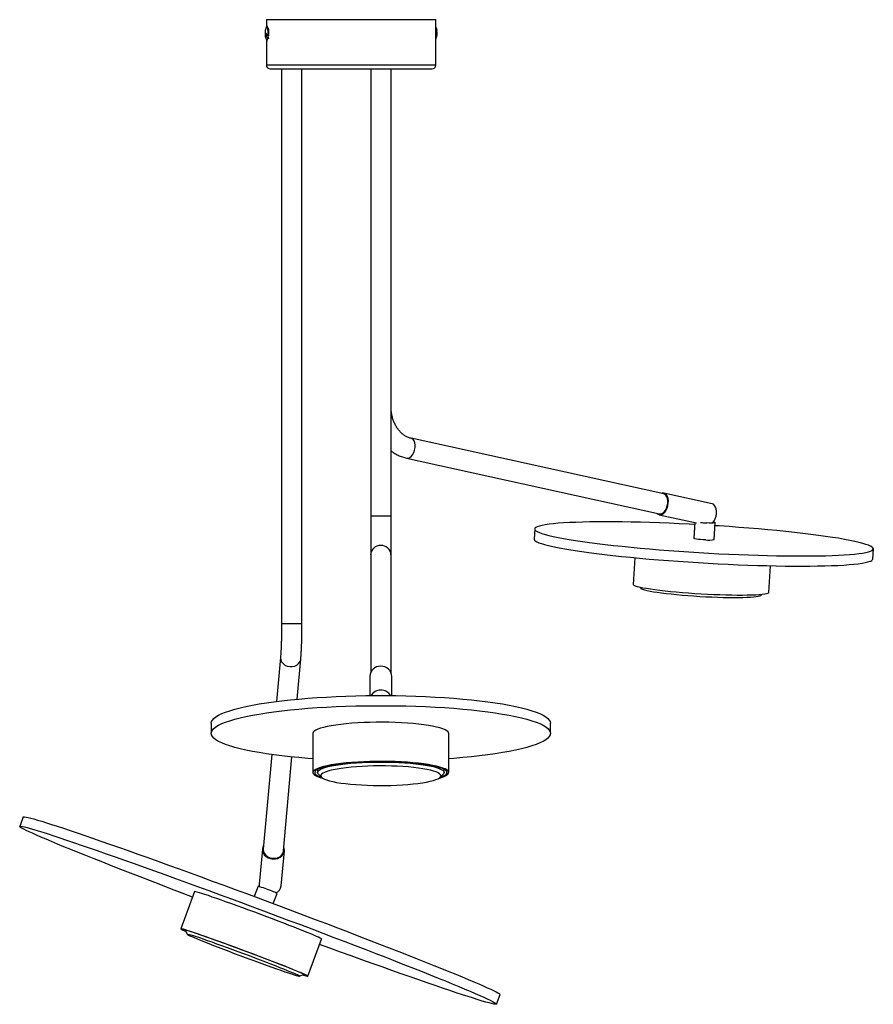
# Model space of a CAD drawing. Header units: millimetres. Extents: x 361 to 906, y 342 to 674.
# Tile 1 of 3: x 361 to 462, y 342 to 458. Entities that reach past the tile are written whole.
import ezdxf

# ---------------------------------------------------------------- set-up
doc = ezdxf.new("R2010")
doc.units = ezdxf.units.MM

msp = doc.modelspace()

# ---------------------------------------------------------------- linework, layer by layer
at = {"color": 7, "linetype": 'Continuous', "lineweight": 25}
for p, q in [((390.14, 458.21), (390.14, 457.36)), ((390.14, 458.21), (410.14, 458.21)), ((390.29, 457.45), (390.2, 457.45)), ((410.14, 452.87), (410.14, 458.21)), ((390.34, 456.29), (390.44, 456.29)), ((410.15, 457.28), (410.14, 457.28)), ((390.14, 455.86), (390.14, 452.87)), ((390.2, 455.77), (390.29, 455.77)), ((390.42, 456.08), (390.32, 456.08)), ((390.39, 455.96), (390.42, 456.08)), ((390.6, 452.41), (409.68, 452.41)), ((391.94, 452.41), (391.94, 387.01)), ((394.34, 387.01), (394.34, 452.41)), ((402.44, 452.41), (402.44, 399.72)), ((404.84, 399.72), (404.84, 452.41)), ((437, 402.29), (407.2, 408.85)), ((406.68, 406.51), (436.48, 399.94)), ((442.7, 401.13), (437.02, 402.38)), ((402.44, 399.72), (402.44, 395.11)), ((404.84, 395.11), (404.84, 399.72)), ((436.46, 399.84), (440.86, 398.88)), ((440.65, 398.92), (440.54, 397.06)), ((442.94, 396.92), (443.06, 398.91)), ((421.78, 398.16), (421.71, 396.97)), ((402.44, 395.11), (402.44, 381.24)), ((404.84, 381.24), (404.84, 395.11)), ((433.6, 394.77), (433.41, 391.61)), ((461.64, 394.62), (461.71, 395.81)), ((449.38, 390.67), (449.57, 393.83)), ((434.2, 391.27), (434.34, 391.12)), ((448.41, 390.29), (448.56, 390.43)), ((391.81, 383.02), (391.34, 377.83)), ((393.77, 378.09), (394.2, 382.81)), ((402.34, 380.78), (402.34, 378.51)), ((404.94, 378.51), (404.94, 380.78)), ((383.64, 375.25), (383.64, 374.07)), ((423.64, 374.07), (423.64, 375.25)), ((395.64, 374.07), (395.64, 369.45)), ((411.64, 369.45), (411.64, 374.07)), ((390.78, 371.57), (389.78, 360.42)), ((392.17, 360.21), (393.16, 371.29)), ((396.17, 369.82), (396.17, 369.47)), ((396.27, 369.26), (396.66, 368.88)), ((410.61, 368.88), (411, 369.26)), ((411.11, 369.47), (411.11, 369.82)), ((361.47, 364.22), (361.06, 363.09)), ((389.68, 360.43), (389.31, 356.3)), ((391.9, 356.07), (392.27, 360.2)), ((381.67, 355.41), (380.04, 351.03)), ((389.16, 356.03), (388.71, 354.83)), ((390.96, 353.99), (391.41, 355.2)), ((380.56, 350.89), (380.79, 350.38)), ((395.03, 345.44), (396.66, 349.82)), ((394.04, 345.44), (394.55, 345.68)), ((417.28, 342.14), (417.7, 343.26))]:
    msp.add_line(p, q, dxfattribs=at)
at = {"color": 8, "linetype": 'Continuous', "lineweight": 25}
for p, q in [((390.14, 452.87), (410.14, 452.87)), ((402.44, 399.72), (403.64, 399.72)), ((403.64, 399.72), (404.84, 399.72)), ((391.94, 387.01), (394.34, 387.01))]:
    msp.add_line(p, q, dxfattribs=at)
at = {"color": 7, "linetype": 'Continuous', "lineweight": 25, "flags": 128}
for points in [[(390.34, 456.29), (390.35, 456.54), (390.35, 456.81), (390.33, 457.05), (390.3, 457.25), (390.26, 457.39), (390.21, 457.44), (390.17, 457.42), (390.15, 457.39)], [(410.19, 457.17), (410.18, 457.22), (410.14, 457.34)], [(410.15, 457.28), (410.22, 457.11), (410.26, 456.94)], [(390.15, 455.82), (390.19, 455.77), (390.24, 455.79), (390.28, 455.9), (390.32, 456.08)], [(436.2, 400), (436.24, 399.96), (436.4, 399.86), (436.57, 399.83), (436.76, 399.87), (436.94, 399.98), (437.12, 400.14), (437.27, 400.36), (437.39, 400.62), (437.48, 400.91), (437.53, 401.21), (437.54, 401.5), (437.5, 401.77), (437.43, 402), (437.31, 402.19), (437.17, 402.32), (437, 402.39), (437, 402.39)], [(436.48, 399.94), (436.49, 399.94), (436.67, 399.94), (436.85, 400.01), (437.03, 400.16), (437.19, 400.36), (437.32, 400.61), (437.42, 400.89), (437.47, 401.19), (437.48, 401.48), (437.44, 401.75), (437.36, 401.97), (437.24, 402.15), (437.08, 402.26), (437, 402.29)], [(437, 402.39), (436.82, 402.38), (436.71, 402.35)], [(442.78, 398.88), (442.79, 398.89), (442.94, 399.11), (443.07, 399.37), (443.16, 399.66), (443.21, 399.96), (443.22, 400.25), (443.18, 400.52), (443.1, 400.75), (442.99, 400.94), (442.85, 401.07), (442.7, 401.13)], [(440.64, 398.69), (439.98, 398.73), (438.81, 398.78), (437.64, 398.83), (436.49, 398.88), (435.36, 398.92), (434.25, 398.95), (433.17, 398.97), (432.11, 398.99), (431.1, 399), (430.11, 399), (429.17, 399), (428.28, 398.99), (427.43, 398.97), (426.63, 398.94), (425.88, 398.91), (425.19, 398.87), (424.56, 398.83), (423.99, 398.78), (423.48, 398.72), (423.03, 398.65), (422.65, 398.58), (422.34, 398.51), (422.09, 398.43), (421.92, 398.34), (421.81, 398.25), (421.78, 398.16), (421.81, 398.06), (421.91, 397.95), (422.09, 397.85), (422.33, 397.74), (422.64, 397.63), (423.02, 397.51), (423.46, 397.4), (423.97, 397.28), (424.54, 397.16), (425.17, 397.04), (425.86, 396.92), (426.61, 396.8), (427.41, 396.68), (428.25, 396.57), (429.15, 396.45), (430.09, 396.34), (431.07, 396.23), (432.09, 396.12), (433.14, 396.01), (434.22, 395.91), (435.33, 395.81), (436.46, 395.71), (437.61, 395.62), (438.78, 395.54), (439.95, 395.46), (441.13, 395.38), (442.32, 395.32), (443.5, 395.25), (444.67, 395.19), (445.84, 395.14), (446.99, 395.1), (448.12, 395.06), (449.23, 395.03), (450.31, 395.01), (451.37, 394.99), (452.39, 394.98), (453.37, 394.98), (454.31, 394.98), (455.21, 394.99), (456.06, 395.01), (456.86, 395.03), (457.6, 395.07), (458.29, 395.1), (458.93, 395.15), (459.5, 395.2), (460.01, 395.26), (460.45, 395.32), (460.83, 395.39), (461.14, 395.47), (461.39, 395.55)], [(442.85, 398.97), (442.98, 398.95), (443.05, 398.92), (443.04, 398.9), (442.97, 398.88), (442.82, 398.86), (442.61, 398.86), (442.35, 398.86), (442.07, 398.87)], [(461.39, 395.55), (461.57, 395.63), (461.67, 395.73), (461.71, 395.82), (461.67, 395.92), (461.57, 396.02), (461.39, 396.13), (461.15, 396.24), (460.84, 396.35), (460.46, 396.46), (460.02, 396.58), (459.51, 396.7), (458.94, 396.82), (458.31, 396.94), (457.62, 397.06), (456.88, 397.17), (456.08, 397.29), (455.23, 397.41), (454.33, 397.53), (453.39, 397.64), (452.41, 397.75), (451.39, 397.86), (450.34, 397.97), (449.26, 398.07), (448.15, 398.17), (447.02, 398.26), (445.87, 398.35), (444.7, 398.44), (443.53, 398.52), (443.04, 398.55)], [(441.95, 396.88), (441.65, 396.9), (441.35, 396.92), (441.08, 396.94), (440.86, 396.97), (440.68, 397), (440.58, 397.03), (440.54, 397.06)], [(421.71, 396.97), (421.71, 396.96), (421.74, 396.86), (421.84, 396.76), (422.02, 396.65), (422.26, 396.54), (422.57, 396.43), (422.95, 396.32), (423.39, 396.2), (423.9, 396.09), (424.47, 395.97), (425.1, 395.85), (425.79, 395.73), (426.54, 395.61), (427.34, 395.49), (428.18, 395.37), (429.08, 395.26), (430.02, 395.14), (431, 395.03), (432.02, 394.92), (433.07, 394.82), (434.15, 394.71), (435.26, 394.62), (436.39, 394.52), (437.54, 394.43), (438.71, 394.35), (439.88, 394.27), (441.06, 394.19), (442.25, 394.12), (443.43, 394.06), (444.6, 394), (445.77, 393.95), (446.92, 393.91), (448.05, 393.87), (449.16, 393.84), (450.24, 393.81), (451.3, 393.79), (452.32, 393.78), (453.3, 393.78), (454.24, 393.79), (455.14, 393.8), (455.99, 393.81), (456.79, 393.84), (457.53, 393.87), (458.22, 393.91), (458.85, 393.96), (459.43, 394.01), (459.94, 394.06), (460.38, 394.13), (460.76, 394.2), (461.07, 394.27), (461.32, 394.36)], [(449.38, 390.67), (449.36, 390.63), (449.28, 390.57), (449.12, 390.52), (448.9, 390.48), (448.61, 390.44), (448.26, 390.4), (447.84, 390.37), (447.37, 390.35), (446.85, 390.34), (446.28, 390.33), (445.67, 390.33), (445.02, 390.34), (444.33, 390.36), (443.63, 390.38), (442.9, 390.41), (442.16, 390.44), (441.41, 390.48), (440.66, 390.53), (439.92, 390.58), (439.19, 390.64), (438.48, 390.7), (437.8, 390.76), (437.15, 390.83), (436.53, 390.9), (435.96, 390.98), (435.44, 391.05), (434.96, 391.13), (434.55, 391.2), (434.2, 391.28), (433.9, 391.35), (433.68, 391.42), (433.52, 391.49), (433.43, 391.56), (433.41, 391.61)], [(447.23, 390.09), (446.81, 390.07), (446.34, 390.05), (445.81, 390.05), (445.25, 390.04), (444.64, 390.05), (444, 390.06), (443.33, 390.08), (442.65, 390.11), (441.95, 390.14), (441.25, 390.18), (440.55, 390.23), (439.85, 390.28), (439.17, 390.33), (438.52, 390.39), (437.89, 390.46), (437.29, 390.52), (436.74, 390.59), (436.23, 390.66), (435.78, 390.73), (435.38, 390.8), (435.04, 390.87), (434.76, 390.94), (434.55, 391.01), (434.4, 391.07), (434.34, 391.12)], [(448.41, 390.29), (448.4, 390.29), (448.3, 390.24), (448.13, 390.19), (447.9, 390.15), (447.6, 390.12), (447.23, 390.09)], [(383.64, 375.25), (383.67, 375.45), (383.78, 375.64), (383.95, 375.83), (384.19, 376.02), (384.51, 376.21), (384.89, 376.39), (385.33, 376.57), (385.84, 376.74), (386.41, 376.91), (387.05, 377.08), (387.74, 377.23), (388.49, 377.38), (389.29, 377.53), (390.14, 377.66), (391.03, 377.79), (391.98, 377.91), (392.96, 378.01), (393.98, 378.11), (395.03, 378.2), (396.12, 378.28), (397.23, 378.35), (398.36, 378.4), (399.52, 378.45), (400.68, 378.48), (401.86, 378.51), (403.04, 378.52), (404.23, 378.52), (405.41, 378.51), (406.59, 378.48), (407.75, 378.45), (408.91, 378.4), (410.04, 378.35), (411.15, 378.28), (412.24, 378.2), (413.29, 378.11), (414.31, 378.01), (415.29, 377.91), (416.24, 377.79), (417.13, 377.66), (417.99, 377.53), (418.79, 377.38), (419.53, 377.23), (420.22, 377.08), (420.86, 376.91), (421.43, 376.74), (421.94, 376.57), (422.38, 376.39), (422.76, 376.21), (423.08, 376.02), (423.32, 375.83), (423.49, 375.64), (423.6, 375.45), (423.64, 375.25)], [(395.64, 371.08), (395.03, 371.12), (393.98, 371.21), (392.96, 371.31), (391.98, 371.42), (391.03, 371.53), (390.14, 371.66), (389.29, 371.79), (388.49, 371.94), (387.74, 372.09), (387.05, 372.24), (386.41, 372.41), (385.84, 372.58), (385.33, 372.75), (384.89, 372.93), (384.51, 373.12), (384.19, 373.3), (383.95, 373.49), (383.78, 373.68), (383.67, 373.88), (383.64, 374.07), (383.67, 374.26), (383.78, 374.46), (383.95, 374.65), (384.19, 374.84), (384.51, 375.02), (384.89, 375.21), (385.33, 375.39), (385.84, 375.56), (386.41, 375.73), (387.05, 375.89), (387.74, 376.05), (388.49, 376.2), (389.29, 376.34), (390.14, 376.48), (391.03, 376.61), (391.98, 376.72), (392.96, 376.83), (393.98, 376.93), (395.03, 377.02), (396.12, 377.1), (397.23, 377.16), (398.36, 377.22), (399.52, 377.26), (400.68, 377.3), (401.86, 377.32), (403.04, 377.33), (404.23, 377.33), (405.41, 377.32), (406.59, 377.3), (407.75, 377.26), (408.91, 377.22), (410.04, 377.16), (411.15, 377.1), (412.24, 377.02), (413.29, 376.93), (414.31, 376.83), (415.29, 376.72), (416.24, 376.61), (417.13, 376.48), (417.99, 376.34), (418.79, 376.2), (419.53, 376.05), (420.22, 375.89), (420.86, 375.73), (421.43, 375.56), (421.94, 375.39), (422.38, 375.21), (422.76, 375.02), (423.08, 374.84), (423.32, 374.65), (423.49, 374.46), (423.6, 374.26), (423.64, 374.07), (423.64, 374.07)], [(411.64, 374.07), (411.63, 374.13), (411.56, 374.25), (411.42, 374.37), (411.22, 374.49), (410.94, 374.6), (410.61, 374.71), (410.21, 374.81), (409.75, 374.91), (409.24, 375), (408.69, 375.08), (408.08, 375.15), (407.44, 375.22), (406.77, 375.27), (406.06, 375.31), (405.34, 375.35), (404.6, 375.37), (403.85, 375.37), (403.1, 375.37), (402.36, 375.36), (401.62, 375.33), (400.91, 375.3), (400.21, 375.25), (399.55, 375.19), (398.92, 375.12), (398.34, 375.05), (397.8, 374.96), (397.31, 374.87), (396.88, 374.77), (396.51, 374.66), (396.2, 374.55), (395.96, 374.44), (395.78, 374.32), (395.67, 374.2), (395.64, 374.07), (395.64, 374.07)], [(423.64, 374.07), (423.6, 373.88), (423.49, 373.68), (423.32, 373.49), (423.08, 373.3), (422.76, 373.12), (422.38, 372.93), (421.94, 372.75), (421.43, 372.58), (420.86, 372.41), (420.22, 372.24), (419.53, 372.09), (418.79, 371.94), (417.99, 371.79), (417.13, 371.66), (416.24, 371.53), (415.29, 371.42), (414.31, 371.31), (413.29, 371.21), (412.24, 371.12), (411.64, 371.08)], [(410.46, 368.77), (410.58, 368.8), (410.92, 368.91), (411.2, 369.03), (411.41, 369.14), (411.55, 369.26), (411.63, 369.39), (411.63, 369.51), (411.56, 369.63), (411.42, 369.75), (411.22, 369.87), (410.94, 369.98), (410.61, 370.09), (410.21, 370.2), (409.75, 370.29), (409.24, 370.38), (408.69, 370.46), (408.08, 370.54), (407.44, 370.6), (406.77, 370.65), (406.06, 370.7), (405.34, 370.73), (404.6, 370.75), (403.85, 370.76), (403.1, 370.76), (402.36, 370.74), (401.62, 370.72), (400.91, 370.68), (400.21, 370.63), (399.55, 370.58), (398.92, 370.51), (398.34, 370.43), (397.8, 370.35), (397.31, 370.25), (396.88, 370.15), (396.51, 370.05), (396.2, 369.93), (395.96, 369.82), (395.78, 369.7), (395.67, 369.58), (395.64, 369.46), (395.67, 369.33), (395.77, 369.21), (395.94, 369.09), (396.18, 368.98), (396.49, 368.87), (396.81, 368.77)], [(410.61, 368.88), (410.84, 368.96), (411.09, 369.08), (411.27, 369.19), (411.39, 369.31), (411.43, 369.43), (411.41, 369.56), (411.31, 369.68), (411.15, 369.79), (410.91, 369.91), (410.62, 370.02), (410.25, 370.13), (409.83, 370.23), (409.35, 370.32), (408.82, 370.4), (408.24, 370.48), (407.63, 370.55), (406.97, 370.6), (406.28, 370.65), (405.58, 370.69), (404.85, 370.71), (404.11, 370.72), (403.37, 370.72), (402.63, 370.71), (401.9, 370.69), (401.18, 370.66), (400.49, 370.62), (399.83, 370.56), (399.2, 370.5), (398.61, 370.43), (398.06, 370.34), (397.57, 370.25), (397.13, 370.15), (396.75, 370.05), (396.43, 369.94), (396.18, 369.83), (396, 369.71), (395.88, 369.59), (395.84, 369.47), (395.86, 369.35), (395.96, 369.23), (396.12, 369.11), (396.36, 368.99), (396.66, 368.88), (396.66, 368.88)], [(396.27, 369.26), (396.2, 369.34), (396.17, 369.46), (396.2, 369.58), (396.3, 369.7), (396.48, 369.81), (396.72, 369.93), (397.03, 370.04), (397.41, 370.14), (397.84, 370.23), (398.33, 370.32), (398.87, 370.4), (399.46, 370.48), (400.09, 370.54), (400.75, 370.59), (401.44, 370.63), (402.15, 370.66), (402.87, 370.68), (403.6, 370.68), (404.33, 370.68), (405.06, 370.66), (405.77, 370.63), (406.46, 370.59), (407.13, 370.54), (407.76, 370.48), (408.35, 370.41), (408.89, 370.33), (409.39, 370.24), (409.83, 370.15)], [(409.5, 369.72), (409.07, 369.81), (408.6, 369.89), (408.07, 369.97), (407.5, 370.04), (406.89, 370.1), (406.25, 370.14), (405.58, 370.18), (404.9, 370.21), (404.2, 370.22), (403.49, 370.22), (402.79, 370.22), (402.1, 370.2), (401.42, 370.17), (400.76, 370.13), (400.13, 370.07), (399.54, 370.01), (398.98, 369.94), (398.48, 369.86), (398.02, 369.77), (397.62, 369.68), (397.28, 369.58), (397, 369.47), (396.79, 369.36), (396.65, 369.25), (396.58, 369.13), (396.57, 369.02), (396.64, 368.9), (396.78, 368.79), (396.98, 368.68), (397.25, 368.57), (397.58, 368.47), (397.98, 368.38), (398.43, 368.29), (398.93, 368.21), (399.48, 368.14), (400.07, 368.07), (400.7, 368.02), (401.35, 367.98), (402.03, 367.95), (402.72, 367.93), (403.42, 367.92), (404.13, 367.92), (404.83, 367.93), (405.52, 367.96), (406.19, 367.99), (406.83, 368.04), (407.44, 368.1), (408.02, 368.16), (408.55, 368.24), (409.03, 368.32), (409.46, 368.42), (409.83, 368.51), (410.14, 368.62), (410.38, 368.72), (410.56, 368.84), (410.67, 368.95), (410.71, 369.06), (410.67, 369.18), (410.57, 369.29), (410.4, 369.41), (410.16, 369.51), (409.86, 369.62), (409.5, 369.72)], [(409.83, 370.15), (410.21, 370.04), (410.52, 369.94), (410.77, 369.82), (410.96, 369.71), (411.07, 369.59), (411.11, 369.47), (411.07, 369.35), (411, 369.26)], [(361.47, 364.22), (361.47, 364.22), (361.52, 364.24), (361.63, 364.23), (361.81, 364.2), (362.05, 364.15), (362.35, 364.07), (362.72, 363.97), (363.15, 363.85), (363.65, 363.7), (364.2, 363.52), (364.82, 363.33), (365.49, 363.11), (366.21, 362.87), (367, 362.61), (367.83, 362.33), (368.72, 362.03), (369.65, 361.7), (370.63, 361.36), (371.66, 361.01), (372.72, 360.63), (373.83, 360.24), (374.97, 359.84), (376.15, 359.42), (377.36, 358.98), (378.6, 358.54), (379.86, 358.08), (381.15, 357.61), (382.45, 357.14), (383.77, 356.65), (385.11, 356.16), (386.45, 355.67), (387.81, 355.17), (389.17, 354.66), (390.52, 354.16), (391.88, 353.65), (393.23, 353.14), (394.57, 352.64), (395.9, 352.13), (397.22, 351.63), (398.52, 351.14), (399.8, 350.65), (401.05, 350.17), (402.28, 349.7), (403.47, 349.23), (404.64, 348.78), (405.77, 348.34), (406.86, 347.91), (407.91, 347.5), (408.92, 347.09), (409.88, 346.71), (410.8, 346.34), (411.67, 345.99), (412.48, 345.66), (413.24, 345.34), (413.95, 345.05), (414.6, 344.77), (415.19, 344.52), (415.72, 344.29), (416.19, 344.08), (416.6, 343.89), (416.94, 343.73), (417.22, 343.59), (417.44, 343.47), (417.59, 343.38), (417.68, 343.31), (417.7, 343.26)], [(381.43, 354.76), (380.23, 355.22), (378.96, 355.71), (377.7, 356.19), (376.48, 356.66), (375.28, 357.13), (374.11, 357.58), (372.98, 358.02), (371.89, 358.45), (370.84, 358.86), (369.83, 359.26), (368.87, 359.65), (367.95, 360.02), (367.09, 360.37), (366.27, 360.7), (365.51, 361.02), (364.8, 361.31), (364.16, 361.58), (363.56, 361.84), (363.03, 362.07), (362.56, 362.28), (362.16, 362.47), (361.81, 362.63), (361.53, 362.77), (361.31, 362.89), (361.16, 362.98), (361.08, 363.05), (361.06, 363.09), (361.1, 363.11), (361.21, 363.11), (361.39, 363.08), (361.63, 363.03), (361.93, 362.95), (362.3, 362.85), (362.74, 362.72), (363.23, 362.57), (363.78, 362.4), (364.4, 362.2), (365.07, 361.99), (365.79, 361.75), (366.58, 361.49), (367.41, 361.2), (368.3, 360.9), (369.23, 360.58), (370.21, 360.24), (371.24, 359.88), (372.3, 359.51), (373.41, 359.12), (374.55, 358.71), (375.73, 358.29), (376.94, 357.86), (378.18, 357.41), (379.44, 356.96), (380.73, 356.49), (382.03, 356.01), (383.35, 355.53), (384.69, 355.04), (386.04, 354.54), (387.39, 354.04), (388.75, 353.54), (390.11, 353.03), (391.46, 352.52), (392.81, 352.02), (394.16, 351.51), (395.49, 351.01), (396.8, 350.51), (398.1, 350.01), (399.38, 349.53), (400.63, 349.04), (401.86, 348.57), (403.05, 348.11), (404.22, 347.66), (405.35, 347.21), (406.44, 346.79), (407.49, 346.37), (408.5, 345.97), (409.46, 345.59), (410.38, 345.22), (411.25, 344.87), (412.06, 344.53), (412.82, 344.22), (413.53, 343.92), (414.18, 343.65), (414.77, 343.4), (415.3, 343.17), (415.77, 342.96), (416.18, 342.77), (416.52, 342.6), (416.8, 342.46), (417.02, 342.35), (417.17, 342.25), (417.26, 342.18), (417.28, 342.14), (417.23, 342.12), (417.12, 342.12), (416.95, 342.15), (416.7, 342.21), (416.4, 342.29), (416.03, 342.39), (415.6, 342.51), (415.11, 342.66), (414.55, 342.83), (413.94, 343.03), (413.27, 343.25), (412.54, 343.49), (411.76, 343.75), (410.92, 344.03), (410.04, 344.33), (409.1, 344.65), (408.12, 344.99), (407.1, 345.35), (406.03, 345.73), (404.92, 346.12), (403.78, 346.52), (402.6, 346.94), (401.39, 347.38), (400.16, 347.82), (398.89, 348.28), (397.61, 348.75), (396.42, 349.18)], [(389.81, 360.83), (389.74, 360.7), (389.68, 360.46), (389.68, 360.21), (389.76, 359.97), (389.9, 359.75), (390.1, 359.56), (390.34, 359.4), (390.62, 359.3), (390.92, 359.25), (391.22, 359.26), (391.5, 359.33), (391.76, 359.45), (391.98, 359.62), (392.14, 359.82), (392.24, 360.05), (392.27, 360.29), (392.23, 360.54), (392.2, 360.62)], [(389.78, 360.42), (389.77, 360.38), (389.8, 360.13), (389.91, 359.9), (390.08, 359.69), (390.3, 359.52), (390.57, 359.4), (390.86, 359.34), (391.16, 359.34), (391.45, 359.4), (391.71, 359.52), (391.92, 359.69), (392.07, 359.9), (392.16, 360.13), (392.17, 360.21)], [(396.66, 349.82), (396.66, 349.83), (396.61, 349.87), (396.49, 349.93), (396.3, 350.02), (396.06, 350.13), (395.75, 350.26), (395.39, 350.41), (394.97, 350.59), (394.5, 350.77), (393.98, 350.98), (393.42, 351.2), (392.83, 351.43), (392.2, 351.67), (391.54, 351.93), (390.87, 352.18), (390.18, 352.44), (389.48, 352.71), (388.77, 352.97), (388.07, 353.23), (387.38, 353.48), (386.71, 353.72), (386.06, 353.96), (385.43, 354.18), (384.84, 354.4), (384.29, 354.59), (383.77, 354.77), (383.31, 354.93), (382.9, 355.06), (382.54, 355.18), (382.24, 355.27), (382, 355.35)], [(389.31, 356.3), (389.31, 356.08), (389.34, 355.98)], [(380.37, 350.96), (380.19, 351.01), (380.08, 351.03), (380.04, 351.03), (380.06, 351), (380.14, 350.95), (380.3, 350.88), (380.51, 350.78), (380.63, 350.72)], [(380.55, 350.89), (380.38, 350.94), (380.27, 350.96), (380.22, 350.96), (380.25, 350.93), (380.34, 350.88), (380.49, 350.8), (380.62, 350.74)], [(394.38, 345.6), (394.59, 345.54), (394.79, 345.48), (394.94, 345.44), (395.01, 345.43), (395.03, 345.45), (394.97, 345.49), (394.85, 345.55), (394.67, 345.64), (394.43, 345.75), (394.12, 345.88), (393.75, 346.03), (393.34, 346.2), (392.87, 346.39), (392.35, 346.6), (391.79, 346.82), (391.19, 347.05), (390.56, 347.29), (389.91, 347.54), (389.23, 347.8), (388.54, 348.06), (387.84, 348.32), (387.14, 348.58), (386.44, 348.84), (385.75, 349.1), (385.08, 349.34), (384.42, 349.58), (383.8, 349.8), (383.21, 350.01), (382.65, 350.21), (382.14, 350.38), (381.68, 350.54), (381.26, 350.68), (380.91, 350.8), (380.61, 350.89), (380.37, 350.96), (380.37, 350.96)], [(394.4, 345.61), (394.52, 345.57), (394.69, 345.53), (394.8, 345.51), (394.84, 345.51), (394.82, 345.54), (394.73, 345.59), (394.57, 345.66), (394.35, 345.76), (394.07, 345.89), (393.73, 346.03), (393.34, 346.19), (392.89, 346.37), (392.39, 346.57), (391.85, 346.78), (391.27, 347.01), (390.66, 347.25), (390.02, 347.5), (389.35, 347.75), (388.67, 348.01), (387.98, 348.27), (387.28, 348.52), (386.59, 348.78), (385.91, 349.03), (385.24, 349.28), (384.59, 349.51), (383.96, 349.74), (383.37, 349.95), (382.82, 350.14), (382.31, 350.32), (381.85, 350.47), (381.44, 350.61), (381.08, 350.73), (380.78, 350.82), (380.55, 350.89), (380.55, 350.89)], [(394.03, 345.46), (393.95, 345.51), (393.81, 345.58), (393.61, 345.67), (393.35, 345.79), (393.02, 345.92), (392.64, 346.08), (392.21, 346.25), (391.73, 346.44), (391.21, 346.65), (390.65, 346.87), (390.06, 347.09), (389.44, 347.33), (388.81, 347.57), (388.15, 347.82), (387.49, 348.06), (386.83, 348.31), (386.18, 348.55), (385.54, 348.79), (384.91, 349.01), (384.32, 349.23), (383.75, 349.43), (383.22, 349.62), (382.73, 349.79), (382.28, 349.94), (381.89, 350.07), (381.56, 350.18), (381.28, 350.27), (381.06, 350.33), (380.9, 350.37), (380.81, 350.39), (380.79, 350.38), (380.83, 350.35), (380.94, 350.29), (381.11, 350.21), (381.34, 350.1), (381.64, 349.98), (381.99, 349.83), (382.39, 349.67), (382.85, 349.48), (383.35, 349.29), (383.89, 349.07), (384.47, 348.85), (385.07, 348.62), (385.7, 348.38), (386.35, 348.13), (387, 347.89), (387.66, 347.64), (388.32, 347.4), (388.97, 347.16), (389.6, 346.93), (390.22, 346.71), (390.8, 346.5), (391.35, 346.3), (391.86, 346.13), (392.33, 345.96), (392.75, 345.82), (393.11, 345.7), (393.42, 345.6), (393.67, 345.53), (393.86, 345.47), (393.98, 345.45), (394.04, 345.44), (394.03, 345.46)]]:
    msp.add_lwpolyline(points, dxfattribs=at)
at = {"color": 8, "linetype": 'Continuous', "lineweight": 25, "flags": 128}
for points in [[(406.68, 406.51), (406.69, 406.51), (406.87, 406.51), (407.05, 406.58), (407.23, 406.72), (407.39, 406.92), (407.52, 407.17), (407.62, 407.46), (407.67, 407.75), (407.68, 408.04), (407.64, 408.31), (407.56, 408.54), (407.44, 408.71), (407.28, 408.82), (407.2, 408.85)], [(391.81, 383.02), (391.8, 382.98), (391.83, 382.73), (391.94, 382.49), (392.11, 382.29), (392.33, 382.12), (392.6, 382), (392.89, 381.94), (393.19, 381.94), (393.48, 382), (393.74, 382.12), (393.95, 382.29), (394.1, 382.49), (394.19, 382.73), (394.2, 382.81)]]:
    msp.add_lwpolyline(points, dxfattribs=at)
at = {"color": 7, "linetype": 'Continuous', "lineweight": 25}
for centre, radius, start, end in [((391.84, 456.61), 1.86, 155.0319, 169.8311), ((391.84, 456.61), 1.86, 178.3722, 204.9681), ((390.68, 456.67), 0.689, 169.0164, 238.2607), ((390.68, 456.87), 0.674, 174.208, 239.7803), ((386.88, 456.62), 3.57, 354.678, 10.3376), ((406.88, 456.61), 3.33, 347.4138, 11.5531), ((408.42, 456.61), 1.86, 336.8192, 10.3746), ((390.6, 452.87), 0.46, 180, 270), ((409.68, 452.87), 0.46, 270, 0), ((442.66, 412.57), 13.71, 264.4522, 267.5274), ((442.34, 399.54), 2.69, 261.5904, 282.8667), ((461.25, 394.76), 0.414, 279.9087, 339.8302), ((403.59, 380.72), 1.26, 87.9977, 177.2617), ((403.69, 380.73), 1.24, 2.014, 92.7265), ((403.61, 377.84), 1.32, 89.0802, 149.4563), ((403.66, 377.85), 1.31, 30.3814, 91.0822), ((381.72, 354.8), 0.612, 62.7714, 94.8966), ((384.18, 339.45), 17.32, 67.4707, 73.2978), ((389.22, 350.78), 4.93, 63.5689, 71.0207), ((390.88, 356.2), 1.02, 292.7688, 352.7441)]:
    msp.add_arc(centre, radius, start, end, dxfattribs=at)
at = {"color": 8, "linetype": 'Continuous', "lineweight": 25}
for centre, radius, start, end in [((403.59, 395.06), 1.16, 87.8242, 177.4352), ((403.69, 395.08), 1.14, 1.7904, 92.9502)]:
    msp.add_arc(centre, radius, start, end, dxfattribs=at)
at = {"color": 7, "linetype": 'Continuous', "lineweight": 25}
for points, knots in [([(390.36, 456.29), (390.36, 456.28), (390.36, 456.27), (390.36, 456.26), (390.36, 456.25)], [0, 0, 0, 0, 0.243663, 1, 1, 1, 1]), ([(407.2, 408.85), (407.15, 408.86), (406.99, 408.9), (406.71, 409.01), (406.38, 409.2), (406.07, 409.45), (405.79, 409.75), (405.54, 410.09), (405.32, 410.47), (405.13, 410.89), (404.99, 411.33), (404.89, 411.8), (404.84, 412.23), (404.84, 412.49), (404.84, 412.6)], [0, 0, 0, 0, 0.041576, 0.138866, 0.233768, 0.325887, 0.415972, 0.504746, 0.59274, 0.680304, 0.767651, 0.854892, 0.942065, 1, 1, 1, 1]), ([(404.84, 407.38), (404.95, 407.29), (405.22, 407.09), (405.67, 406.85), (406.17, 406.64), (406.52, 406.55), (406.68, 406.51)], [0, 0, 0, 0, 0.209142, 0.47744, 0.743677, 1, 1, 1, 1]), ([(391.94, 387.01), (391.94, 386.91), (391.93, 386.63), (391.93, 386.17), (391.92, 385.63), (391.91, 385.11), (391.9, 384.61), (391.88, 384.15), (391.86, 383.73), (391.83, 383.36), (391.82, 383.14), (391.81, 383.03), (391.81, 383.02)], [0, 0, 0, 0, 0.061727, 0.179175, 0.296599, 0.413876, 0.530908, 0.647562, 0.763641, 0.878829, 0.984677, 1, 1, 1, 1]), ([(394.2, 382.81), (394.2, 382.87), (394.22, 383.05), (394.24, 383.4), (394.27, 383.84), (394.29, 384.32), (394.31, 384.83), (394.32, 385.37), (394.33, 385.92), (394.33, 386.47), (394.34, 386.84), (394.34, 387.01)], [0, 0, 0, 0, 0.061998, 0.184745, 0.305112, 0.423935, 0.541891, 0.659325, 0.776439, 0.893361, 1, 1, 1, 1])]:
    msp.add_open_spline(points, degree=3, knots=knots, dxfattribs=at)

doc.saveas('drawing.dxf')
